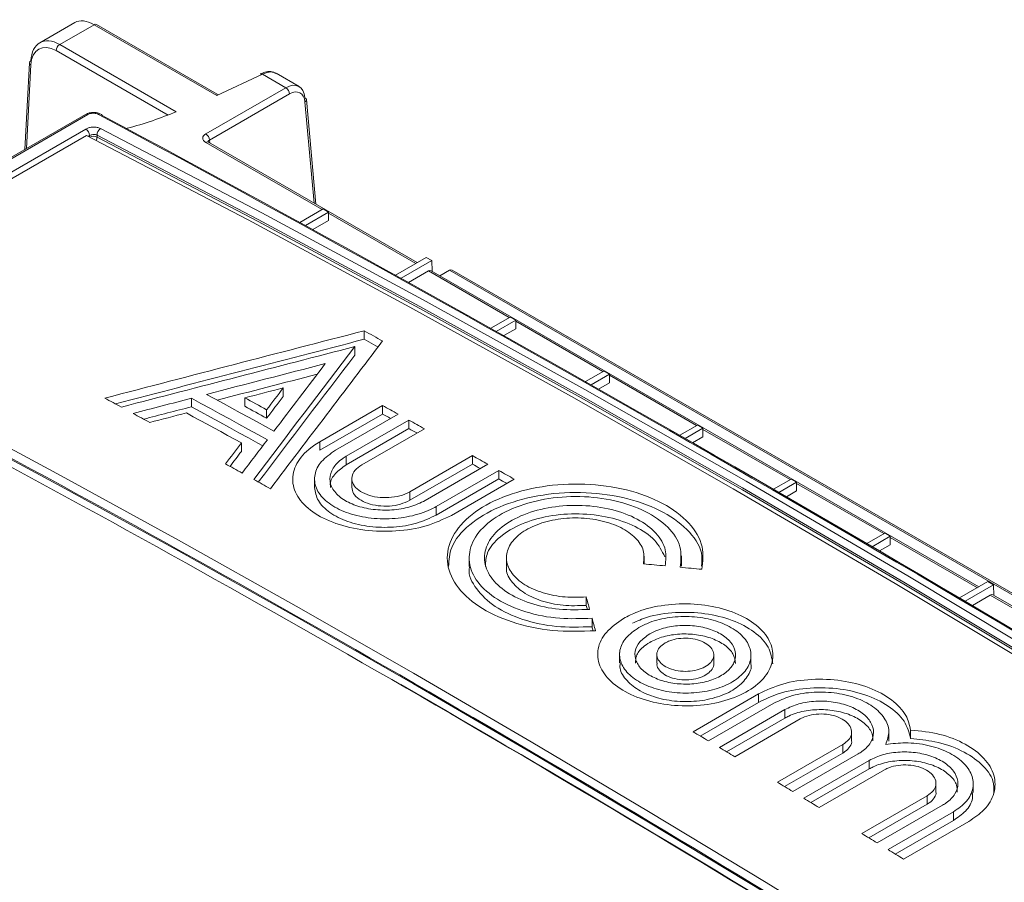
# Model space of a CAD drawing. Header units: millimetres. Extents: x 0 to 1260, y 0 to 891.
# Tile 86 of 93: x 1056 to 1094, y 801 to 834. Entities that reach past the tile are written whole.
import ezdxf

# ---------------------------------------------------------------- set-up
doc = ezdxf.new("R2010")
doc.units = ezdxf.units.MM
doc.header["$LTSCALE"] = 3

msp = doc.modelspace()

# ---------------------------------------------------------------- linework, layer by layer
at = {"color": 7, "linetype": 'Continuous', "lineweight": 15}
for p, q in [((1058.326, 833.735), (1056.982, 832.96)), ((1059.062, 833.653), (1057.746, 832.894)), ((1063.777, 830.931), (1059.062, 833.653)), ((1063.792, 830.99), (1059.162, 833.663)), ((1061.901, 830.177), (1057.605, 832.657)), ((1057.746, 832.894), (1062.219, 830.311)), ((1056.58, 832.191), (1056.407, 828.864)), ((1065.53, 831.749), (1063.777, 830.931)), ((1066.42, 831.235), (1065.53, 831.749)), ((1066.929, 831.279), (1066.045, 831.79)), ((1063.35, 829.462), (1066.42, 831.235)), ((1066.561, 830.998), (1063.491, 829.226)), ((1067.577, 826.764), (1067.212, 830.78)), ((1058.735, 830.207), (966.4, 776.904)), ((1058.827, 830.202), (966.492, 776.898)), ((967.562, 777.01), (1058.745, 829.649)), ((967.73, 776.847), (1058.771, 829.404)), ((1059.177, 829.417), (1059.177, 829.336)), ((1071.462, 824.521), (1063.45, 829.146)), ((1067.847, 826.581), (1066.952, 826.065)), ((1067.17, 825.946), (1068.059, 826.459)), ((1068.059, 826.459), (1067.847, 826.581)), ((1068.059, 826.459), (1068.059, 826.132)), ((1067.46, 825.787), (1068.059, 826.132)), ((1071.806, 824.72), (1070.627, 824.039)), ((1072.018, 824.597), (1071.806, 824.72)), ((1070.843, 823.919), (1072.018, 824.597)), ((1072.018, 824.597), (1072.037, 824.189)), ((1071.132, 823.759), (1071.899, 824.202)), ((1093.015, 812.079), (1071.999, 824.211)), ((1072.334, 824.018), (1072.699, 824.228)), ((1102.493, 807.096), (1072.799, 824.238)), ((1075.031, 822.434), (1074.282, 822.002)), ((1074.497, 821.881), (1075.243, 822.311)), ((1075.243, 822.311), (1075.031, 822.434)), ((1075.243, 822.311), (1075.243, 821.985)), ((1069.422, 821.578), (1069.422, 821.905)), ((1074.784, 821.72), (1075.243, 821.985)), ((1069.065, 820.971), (1069.065, 821.298)), ((1078.623, 820.36), (1077.917, 819.953)), ((1078.131, 819.831), (1078.835, 820.238)), ((1078.835, 820.238), (1078.623, 820.36)), ((1078.835, 820.238), (1078.835, 819.911)), ((1078.417, 819.67), (1078.835, 819.911)), ((1066.322, 819.387), (1066.322, 819.714)), ((1062.798, 818.988), (1062.798, 819.315)), ((1064.846, 819.006), (1064.846, 819.332)), ((1065.683, 818.548), (1065.683, 818.875)), ((1067.73, 817.647), (1070.135, 819.036)), ((1070.135, 818.709), (1067.73, 817.32)), ((1070.729, 818.706), (1068.324, 817.318)), ((1070.135, 818.709), (1070.135, 819.036)), ((1068.739, 817.087), (1071.145, 818.476)), ((1071.145, 818.149), (1071.145, 818.476)), ((1082.215, 818.287), (1081.533, 817.893)), ((1082.427, 818.164), (1082.215, 818.287)), ((1071.145, 818.149), (1068.739, 816.76)), ((1071.739, 818.145), (1069.333, 816.756)), ((1081.746, 817.771), (1082.427, 818.164)), ((1082.427, 818.164), (1082.427, 817.838)), ((1064.714, 817.274), (1064.714, 817.6)), ((1067.73, 817.32), (1067.73, 817.647)), ((1082.03, 817.608), (1082.427, 817.838)), ((1068.739, 816.76), (1068.739, 817.087)), ((1071.175, 815.726), (1073.58, 817.114)), ((1073.58, 816.788), (1071.175, 815.399)), ((1074.174, 816.78), (1071.769, 815.391)), ((1073.58, 816.788), (1073.58, 817.114)), ((1072.184, 815.157), (1074.59, 816.546)), ((1074.59, 816.219), (1074.59, 816.546)), ((1067.524, 816.216), (1067.524, 815.889)), ((1068.952, 816.23), (1068.952, 815.903)), ((1074.59, 816.219), (1072.184, 814.83)), ((1075.184, 816.21), (1072.778, 814.821)), ((1085.807, 816.213), (1085.131, 815.823)), ((1085.343, 815.7), (1086.019, 816.09)), ((1086.019, 816.09), (1085.807, 816.213)), ((1086.019, 816.09), (1086.019, 815.764)), ((1071.175, 815.399), (1071.175, 815.726)), ((1085.625, 815.537), (1086.019, 815.764)), ((1072.184, 814.83), (1072.184, 815.157)), ((1089.399, 814.139), (1088.711, 813.742)), ((1089.611, 814.017), (1089.399, 814.139)), ((1088.922, 813.619), (1089.611, 814.017)), ((1089.611, 814.017), (1089.611, 813.69)), ((1089.203, 813.454), (1089.611, 813.69)), ((1073.456, 813.267), (1073.456, 812.865)), ((1074.884, 813.258), (1074.884, 812.869)), ((1080.176, 812.957), (1080.176, 813.258)), ((1081.604, 812.872), (1081.604, 813.267)), ((1093.358, 812.277), (1092.273, 811.651)), ((1093.571, 812.155), (1093.358, 812.277)), ((1092.482, 811.527), (1093.571, 812.155)), ((1093.571, 812.155), (1093.59, 811.747)), ((1077.946, 811.365), (1077.946, 811.692)), ((1092.762, 811.362), (1093.451, 811.759)), ((1101.887, 806.957), (1093.551, 811.769)), ((1078.17, 810.548), (1078.17, 810.875)), ((1079.227, 809.559), (1079.227, 809.157)), ((1080.655, 809.477), (1080.655, 809.151)), ((1082.839, 809.138), (1082.839, 809.465)), ((1084.267, 809.129), (1084.267, 809.559)), ((1082.044, 806.518), (1084.554, 807.967)), ((1084.554, 807.64), (1084.554, 807.967)), ((1084.554, 807.64), (1082.323, 806.352)), ((1085.148, 807.612), (1082.638, 806.164)), ((1083.054, 805.915), (1085.563, 807.364)), ((1085.563, 807.037), (1085.563, 807.364)), ((1085.563, 807.037), (1083.332, 805.749)), ((1086.157, 807.009), (1083.648, 805.56)), ((1090.392, 806.254), (1090.392, 806.581)), ((1088.129, 806.177), (1088.129, 806.504)), ((1089.557, 806.159), (1089.557, 806.486)), ((1085.281, 804.578), (1087.791, 806.026)), ((1087.791, 805.7), (1087.791, 806.026)), ((1087.791, 805.7), (1085.558, 804.411)), ((1088.385, 805.668), (1085.875, 804.219)), ((1086.291, 803.967), (1088.801, 805.416)), ((1088.801, 805.089), (1086.567, 803.8)), ((1088.801, 805.089), (1088.801, 805.416)), ((1089.395, 805.056), (1086.885, 803.607)), ((1091.366, 804.213), (1091.366, 804.54)), ((1092.794, 804.189), (1092.794, 804.516)), ((1088.518, 802.611), (1091.028, 804.06)), ((1091.028, 803.733), (1091.028, 804.06)), ((1091.028, 803.733), (1088.793, 802.443)), ((1091.622, 803.697), (1089.112, 802.248)), ((1089.528, 801.993), (1092.038, 803.442)), ((1092.038, 803.115), (1092.038, 803.442)), ((1092.038, 803.115), (1089.802, 801.824)), ((1092.632, 803.076), (1090.122, 801.628))]:
    msp.add_line(p, q, dxfattribs=at)
at = {"color": 8, "linetype": 'Continuous', "lineweight": 15}
for p, q in [((1056.638, 832.108), (1056.472, 828.901)), ((1067.507, 826.804), (1067.154, 830.689)), ((1058.894, 829.4), (1058.84, 829.368)), ((1058.894, 829.34), (1058.894, 829.4)), ((1067.811, 826.561), (1063.35, 829.136)), ((1063.491, 829.226), (1063.501, 829.117)), ((1071.404, 824.487), (1068.059, 826.418)), ((1074.996, 822.414), (1071.899, 824.202)), ((1102.435, 807.062), (1072.699, 824.228)), ((1078.588, 820.34), (1075.243, 822.271)), ((1082.18, 818.266), (1078.835, 820.197)), ((1085.772, 816.193), (1082.427, 818.123)), ((1089.364, 814.119), (1086.019, 816.05)), ((1092.956, 812.045), (1089.611, 813.976)), ((1096.548, 809.972), (1093.451, 811.759))]:
    msp.add_line(p, q, dxfattribs=at)
at = {"color": 7, "linetype": 'Continuous', "lineweight": 15, "flags": 128}
for points in [[(1059.31, 829.666), (1065.5, 826.427), (1071.693, 823.09), (1077.889, 819.657), (1084.085, 816.128), (1090.282, 812.503), (1096.477, 808.783), (1102.671, 804.969), (1108.86, 801.062)], [(1108.41, 800.748), (1102.209, 804.663), (1096.005, 808.484), (1089.798, 812.211), (1083.59, 815.842), (1077.383, 819.378), (1071.176, 822.817), (1064.972, 826.159), (1058.771, 829.404)], [(1108.711, 800.821), (1102.523, 804.728), (1096.332, 808.54), (1090.139, 812.259), (1083.944, 815.883), (1077.749, 819.411), (1071.556, 822.843), (1065.365, 826.179), (1059.177, 829.417)], [(1059.177, 829.336), (1065.365, 826.098), (1071.556, 822.762), (1077.749, 819.329), (1083.944, 815.801), (1090.139, 812.177), (1096.332, 808.459), (1102.523, 804.646), (1108.711, 800.74)], [(1069.422, 821.905), (1069.511, 821.856), (1069.601, 821.807), (1069.69, 821.758), (1069.779, 821.71), (1069.868, 821.661), (1069.957, 821.612), (1070.046, 821.563), (1070.135, 821.515)], [(1069.96, 821.284), (1069.957, 821.285), (1069.868, 821.334), (1069.779, 821.383), (1069.69, 821.432), (1069.601, 821.48), (1069.511, 821.529), (1069.422, 821.578)], [(1065.963, 818.052), (1065.64, 818.229), (1065.317, 818.407), (1064.994, 818.584), (1064.671, 818.761), (1064.347, 818.937), (1064.024, 819.114), (1063.701, 819.29), (1063.378, 819.466)], [(1060.112, 818.976), (1060.032, 819.019), (1059.952, 819.062), (1059.873, 819.105), (1059.793, 819.149), (1059.713, 819.192), (1059.633, 819.235), (1059.553, 819.278), (1059.473, 819.321)], [(1062.798, 819.315), (1063.162, 819.117), (1063.526, 818.919), (1063.891, 818.72), (1064.255, 818.521), (1064.619, 818.321), (1064.983, 818.122), (1065.348, 817.922), (1065.712, 817.721)], [(1065.683, 818.875), (1065.578, 818.932), (1065.474, 818.989), (1065.369, 819.046), (1065.265, 819.104), (1065.16, 819.161), (1065.055, 819.218), (1064.951, 819.275), (1064.846, 819.332)], [(1089.353, 797.946), (1084.847, 800.725), (1080.339, 803.453), (1075.831, 806.132), (1071.322, 808.76), (1066.813, 811.338), (1062.305, 813.864), (1057.797, 816.34), (1053.291, 818.765)], [(1061.198, 818.387), (1061.118, 818.431), (1061.038, 818.474), (1060.959, 818.517), (1060.879, 818.561), (1060.799, 818.604), (1060.719, 818.647), (1060.639, 818.691), (1060.559, 818.734)], [(1064.714, 817.6), (1064.451, 817.745), (1064.187, 817.889), (1063.924, 818.034), (1063.661, 818.178), (1063.398, 818.322), (1063.134, 818.466), (1062.871, 818.609), (1062.608, 818.753)], [(1065.537, 817.491), (1065.348, 817.595), (1064.983, 817.795), (1064.619, 817.995), (1064.255, 818.194), (1063.891, 818.393), (1063.526, 818.592), (1063.162, 818.79), (1062.798, 818.988)], [(1064.846, 819.006), (1064.951, 818.949), (1065.055, 818.891), (1065.16, 818.834), (1065.265, 818.777), (1065.369, 818.72), (1065.474, 818.662), (1065.578, 818.605), (1065.683, 818.548)], [(1070.135, 819.036), (1070.209, 818.995), (1070.284, 818.953), (1070.358, 818.912), (1070.432, 818.871), (1070.506, 818.83), (1070.581, 818.789), (1070.655, 818.748), (1070.729, 818.706)], [(1070.44, 818.54), (1070.432, 818.544), (1070.358, 818.586), (1070.284, 818.627), (1070.209, 818.668), (1070.135, 818.709)], [(1053.291, 818.357), (1057.797, 815.932), (1062.305, 813.457), (1066.813, 810.93), (1071.322, 808.352), (1075.831, 805.724), (1080.339, 803.045), (1084.847, 800.317), (1089.353, 797.538)], [(1071.145, 818.476), (1071.219, 818.434), (1071.293, 818.393), (1071.368, 818.352), (1071.442, 818.31), (1071.516, 818.269), (1071.59, 818.228), (1071.665, 818.186), (1071.739, 818.145)], [(1071.451, 817.979), (1071.442, 817.984), (1071.368, 818.025), (1071.293, 818.066), (1071.219, 818.108), (1071.145, 818.149)], [(1064.743, 816.445), (1064.663, 816.489), (1064.583, 816.533), (1064.503, 816.577), (1064.423, 816.622), (1064.344, 816.666), (1064.264, 816.71), (1064.184, 816.754), (1064.104, 816.798)], [(1073.58, 817.114), (1073.654, 817.073), (1073.729, 817.031), (1073.803, 816.989), (1073.877, 816.947), (1073.951, 816.906), (1074.026, 816.864), (1074.1, 816.822), (1074.174, 816.78)], [(1073.888, 816.615), (1073.877, 816.621), (1073.803, 816.662), (1073.729, 816.704), (1073.654, 816.746), (1073.58, 816.788)], [(1074.59, 816.546), (1074.664, 816.504), (1074.738, 816.462), (1074.813, 816.42), (1074.887, 816.378), (1074.961, 816.336), (1075.035, 816.294), (1075.11, 816.252), (1075.184, 816.21)], [(1065.829, 815.844), (1065.749, 815.888), (1065.669, 815.933), (1065.589, 815.977), (1065.509, 816.021), (1065.43, 816.065), (1065.35, 816.11), (1065.27, 816.154), (1065.19, 816.198)], [(1074.898, 816.045), (1074.887, 816.051), (1074.813, 816.093), (1074.738, 816.135), (1074.664, 816.177), (1074.59, 816.219)], [(1082.638, 806.164), (1082.564, 806.208), (1082.49, 806.252), (1082.415, 806.297), (1082.341, 806.341), (1082.267, 806.385), (1082.193, 806.429), (1082.118, 806.474), (1082.044, 806.518)], [(1083.648, 805.56), (1083.574, 805.604), (1083.499, 805.649), (1083.425, 805.693), (1083.351, 805.738), (1083.277, 805.782), (1083.202, 805.827), (1083.128, 805.871), (1083.054, 805.915)], [(1085.875, 804.219), (1085.801, 804.264), (1085.727, 804.309), (1085.653, 804.354), (1085.578, 804.398), (1085.504, 804.443), (1085.43, 804.488), (1085.356, 804.533), (1085.281, 804.578)], [(1086.885, 803.607), (1086.811, 803.652), (1086.737, 803.697), (1086.662, 803.742), (1086.588, 803.787), (1086.514, 803.832), (1086.44, 803.877), (1086.365, 803.922), (1086.291, 803.967)], [(1089.112, 802.248), (1089.038, 802.293), (1088.964, 802.339), (1088.89, 802.384), (1088.815, 802.43), (1088.741, 802.475), (1088.667, 802.521), (1088.593, 802.566), (1088.518, 802.611)], [(1090.122, 801.628), (1090.048, 801.673), (1089.974, 801.719), (1089.899, 801.765), (1089.825, 801.81), (1089.751, 801.856), (1089.677, 801.902), (1089.602, 801.947), (1089.528, 801.993)]]:
    msp.add_lwpolyline(points, dxfattribs=at)
at = {"color": 7, "linetype": 'Continuous', "lineweight": 15}
for centre, radius, start, end in [((1059.12, 833.576), 0.0965, 64.2697, 127.0408), ((1057.914, 832.633), 0.31, 122.7341, 175.5335), ((1056.672, 832.177), 0.0932, 111.2811, 171.2607), ((1065.473, 831.682), 0.0875, 49.3043, 115.8713), ((1066.253, 830.974), 0.31, 4.4665, 57.2659), ((1067.119, 830.764), 0.0951, 9.7568, 67.9078), ((1059.288, 830.143), 0.0863, 20.1839, 63.2479), ((1058.589, 829.387), 0.305, 2.4345, 59.3519), ((1059.471, 829.42), 0.294, 122.9989, 180.4852), ((1063.183, 829.202), 0.31, 4.4665, 57.2659), ((1071.957, 824.125), 0.0965, 64.2697, 127.0408), ((1072.758, 824.148), 0.099, 65.17, 126.1399), ((1093.509, 811.682), 0.0965, 64.2697, 127.0408)]:
    msp.add_arc(centre, radius, start, end, dxfattribs=at)
at = {"color": 8, "linetype": 'Continuous', "lineweight": 15}
for centre, radius, start, end in [((1056.677, 832.197), 0.0972, 183.4755, 246.6685), ((1067.112, 830.78), 0.1, 295.0182, 0.0344), ((1058.776, 830.121), 0.0953, 57.5065, 115.4676), ((1059.287, 830.122), 0.107, 68.0092, 123.8136), ((1059.035, 829.062), 0.309, 62.6705, 116.369), ((1058.898, 829.331), 0.278, 333.9201, 0.9209), ((1063.408, 829.059), 0.0965, 64.2697, 127.0408)]:
    msp.add_arc(centre, radius, start, end, dxfattribs=at)
at = {"color": 7, "linetype": 'Continuous', "lineweight": 15}
for centre, major_axis, ratio, start_param, end_param in [((1059.11, 832.456), (-0.799, 1.271), 0.550617, 5.47714, 6.262457), ((1057.698, 831.641), (-0.696, 1.33), 0.60295, 5.522723, 7.084793), ((1057.557, 831.568), (-0.596, 1.157), 0.606756, 5.526942, 7.089012), ((1066.45, 830.401), (0.467, 0.885), 0.601033, 5.52728, 7.045717), ((1066.591, 830.328), (0.367, 0.712), 0.606756, 5.520992, 7.039428), ((1244.718, 372.653), (-458.098, 491.166), 0.361304, 5.360049, 5.469146), ((1244.851, 372.783), (-457.991, 490.997), 0.361237, 5.360044, 5.469141), ((1063.634, 829.299), (0.401, 0), 0.575709, 2.357564, 3.925621), ((1113.512, 296.91), (1631.53, 453.109), 0.30622, 1.512887, 1.518965), ((1113.512, 296.91), (1630.537, 452.833), 0.30622, 1.512903, 1.518736), ((1052.139, 261.48), (660.663, 1075.261), 0.238611, 1.174978, 1.181055), ((1111.898, 295.978), (1631.53, 453.109), 0.30622, 1.512119, 1.517589), ((1050.526, 260.548), (660.663, 1075.261), 0.238611, 1.17421, 1.179679), ((1050.526, 260.548), (660.261, 1074.606), 0.238611, 1.174194, 1.17942), ((1110.769, 295.326), (1631.53, 453.109), 0.30622, 1.512119, 1.514903), ((1049.396, 259.896), (660.663, 1075.261), 0.238611, 1.17421, 1.176994), ((1110.769, 295.326), (1630.537, 452.833), 0.30622, 1.512324, 1.514672), ((1109.155, 294.394), (1631.53, 453.109), 0.30622, 1.512119, 1.51302), ((1047.782, 258.965), (660.663, 1075.261), 0.238611, 1.17421, 1.175111), ((1110.769, 295.326), (1631.53, 453.109), 0.30622, 1.515258, 1.516625), ((1047.782, 258.965), (660.261, 1074.606), 0.238611, 1.174194, 1.175096), ((1110.769, 295.326), (1630.537, 452.833), 0.30622, 1.515276, 1.516395), ((1109.155, 294.394), (1631.53, 453.109), 0.30622, 1.514388, 1.515249), ((1095.689, 286.212), (-352.763, 554.391), 0.546414, 5.435347, 5.513228), ((1095.562, 281.958), (-355.504, 558.719), 0.546425, 5.435695, 5.512897), ((1047.782, 258.965), (660.663, 1075.261), 0.238611, 1.176479, 1.17734), ((1049.396, 259.896), (660.663, 1075.261), 0.238611, 1.177349, 1.178716), ((1047.782, 258.965), (660.261, 1074.606), 0.238611, 1.176464, 1.177079), ((1078.811, 276.877), (796.628, -130.842), 0.659245, 1.675956, 1.676991), ((1078.811, 276.877), (796.628, -130.842), 0.659245, 1.674196, 1.675231), ((1077.734, 276.255), (-84.76, 708.067), 0.134332, 5.552602, 5.553638), ((1077.734, 276.255), (-84.708, 707.636), 0.134332, 5.553307, 5.553637), ((1077.734, 276.255), (-84.76, 708.067), 0.134332, 5.550842, 5.551878), ((1077.734, 276.255), (-84.708, 707.636), 0.134332, 5.551545, 5.551876), ((1095.738, 282.071), (-355.379, 558.503), 0.546414, 5.435687, 5.475124), ((1025.691, 241.623), (-303.284, 588.755), 0.606745, 5.48833, 5.565531)]:
    msp.add_ellipse(centre, major_axis=major_axis, ratio=ratio, start_param=start_param, end_param=end_param, dxfattribs=at)
at = {"color": 8, "linetype": 'Continuous', "lineweight": 15}
msp.add_ellipse((1063.634, 829.136), major_axis=(0.201, -0.018), ratio=0.569552, start_param=2.408114, end_param=3.244351, dxfattribs=at)
at = {"color": 7, "linetype": 'Continuous', "lineweight": 15}
for points, knots in [([(1066.038, 831.787), (1065.977, 831.814), (1065.846, 831.871), (1065.633, 831.853), (1065.498, 831.782), (1065.44, 831.752)], [0, 0, 0, 0, 0.3325098, 0.7142008, 1, 1, 1, 1]), ([(1063.791, 830.987), (1063.79, 830.988), (1063.788, 830.992), (1063.783, 830.969), (1063.779, 830.943), (1063.778, 830.931), (1063.777, 830.931)], [0, 0, 0, 0, 0.176272, 0.689971, 0.985612, 1, 1, 1, 1]), ([(1059.324, 830.213), (1059.294, 830.23), (1059.218, 830.274), (1059.06, 830.292), (1058.881, 830.277), (1058.783, 830.229), (1058.736, 830.206)], [0, 0, 0, 0, 0.18033, 0.452945, 0.740165, 1, 1, 1, 1]), ([(1059.228, 830.21), (1059.202, 830.221), (1059.152, 830.244), (1059.055, 830.257), (1058.959, 830.25), (1058.882, 830.23), (1058.843, 830.21), (1058.827, 830.202)], [0, 0, 0, 0, 0.223944, 0.4486366, 0.6568433, 0.8555152, 1, 1, 1, 1]), ([(1062.219, 830.311), (1061.611, 830.078), (1060.988, 829.838), (1060.303, 829.67), (1060.287, 829.666)], [0, 0, 0, 0, 0.976835, 1, 1, 1, 1]), ([(1059.31, 829.666), (1059.288, 829.676), (1059.232, 829.701), (1059.118, 829.723), (1058.983, 829.723), (1058.849, 829.699), (1058.779, 829.665), (1058.745, 829.649)], [0, 0, 0, 0, 0.1422314, 0.356994, 0.5714408, 0.7857247, 1, 1, 1, 1]), ([(1058.894, 829.4), (1058.911, 829.408), (1058.946, 829.425), (1059.013, 829.438), (1059.081, 829.441), (1059.137, 829.432), (1059.165, 829.422), (1059.177, 829.417)], [0, 0, 0, 0, 0.213872, 0.427932, 0.642431, 0.857496, 1, 1, 1, 1]), ([(1063.45, 829.146), (1063.441, 829.153), (1063.426, 829.163), (1063.427, 829.163), (1063.428, 829.162)], [0, 0, 0, 0, 0.617844, 1, 1, 1, 1]), ([(1072.778, 814.821), (1072.466, 814.673), (1071.843, 814.377), (1070.651, 814.187), (1069.436, 814.217), (1068.308, 814.477), (1067.4, 814.934), (1066.814, 815.537), (1066.615, 816.218), (1066.829, 816.9), (1067.285, 817.374), (1067.644, 817.594), (1067.73, 817.647)], [0, 0, 0, 0, 0.107398, 0.214794, 0.322226, 0.429468, 0.536904, 0.644318, 0.751696, 0.859084, 0.966435, 1, 1, 1, 1]), ([(1068.324, 817.318), (1068.128, 817.181), (1067.736, 816.906), (1067.491, 816.388), (1067.542, 815.862), (1067.903, 815.375), (1068.528, 814.986), (1069.348, 814.738), (1070.27, 814.658), (1071.188, 814.757), (1071.822, 814.961), (1072.115, 815.119), (1072.184, 815.157)], [0, 0, 0, 0, 0.107388, 0.214774, 0.322205, 0.429459, 0.536909, 0.644327, 0.751694, 0.859067, 0.966414, 1, 1, 1, 1]), ([(1071.769, 815.391), (1071.581, 815.302), (1071.207, 815.125), (1070.492, 815.01), (1069.763, 815.027), (1069.086, 815.183), (1068.542, 815.457), (1068.191, 815.818), (1068.071, 816.228), (1068.199, 816.638), (1068.473, 816.923), (1068.688, 817.055), (1068.739, 817.087)], [0, 0, 0, 0, 0.107398, 0.214793, 0.322227, 0.429473, 0.536919, 0.644053, 0.751431, 0.859088, 0.966434, 1, 1, 1, 1]), ([(1068.739, 816.76), (1068.589, 816.653), (1068.288, 816.438), (1068.102, 816.121), (1068.131, 815.941), (1068.139, 815.896)], [0, 0, 0, 0, 0.429531, 0.859084, 1, 1, 1, 1]), ([(1069.333, 816.756), (1069.24, 816.691), (1069.053, 816.56), (1068.936, 816.312), (1068.961, 816.061), (1069.133, 815.829), (1069.431, 815.643), (1069.821, 815.525), (1070.261, 815.487), (1070.699, 815.535), (1071.002, 815.632), (1071.141, 815.708), (1071.175, 815.726)], [0, 0, 0, 0, 0.10739, 0.214775, 0.322129, 0.429554, 0.536915, 0.64405, 0.751422, 0.85907, 0.966412, 1, 1, 1, 1]), ([(1078.302, 810.394), (1077.748, 810.376), (1076.64, 810.34), (1075.055, 810.691), (1073.756, 811.299), (1072.879, 812.124), (1072.526, 813.066), (1072.738, 814.023), (1073.49, 814.887), (1074.698, 815.563), (1076.224, 815.974), (1077.898, 816.073), (1079.529, 815.847), (1080.939, 815.319), (1081.954, 814.55), (1082.49, 813.651), (1082.417, 813.04), (1082.383, 812.75)], [0, 0, 0, 0, 0.06704, 0.134085, 0.201187, 0.268176, 0.33531, 0.402445, 0.46953, 0.536588, 0.603747, 0.670756, 0.737858, 0.804999, 0.872124, 0.939194, 1, 1, 1, 1]), ([(1072.184, 814.83), (1071.946, 814.717), (1071.469, 814.491), (1070.559, 814.345), (1069.631, 814.367), (1068.767, 814.565), (1068.077, 814.914), (1067.612, 815.373), (1067.554, 815.718), (1067.526, 815.889)], [0, 0, 0, 0, 0.1431341, 0.2862756, 0.4292431, 0.5724216, 0.7157086, 0.8589575, 1, 1, 1, 1]), ([(1071.175, 815.399), (1071.061, 815.345), (1070.834, 815.237), (1070.399, 815.167), (1069.956, 815.177), (1069.544, 815.272), (1069.215, 815.438), (1068.994, 815.657), (1068.967, 815.822), (1068.953, 815.903)], [0, 0, 0, 0, 0.143134, 0.286265, 0.429475, 0.572877, 0.71574, 0.85917, 1, 1, 1, 1]), ([(1082.375, 812.87), (1082.386, 813.041), (1082.42, 813.532), (1081.866, 814.304), (1080.823, 815.054), (1079.381, 815.555), (1077.737, 815.751), (1076.069, 815.621), (1074.563, 815.182), (1073.408, 814.485), (1072.709, 813.672), (1072.678, 813.107), (1072.664, 812.859)], [0, 0, 0, 0, 0.057228, 0.164621, 0.271957, 0.379371, 0.486819, 0.594222, 0.701554, 0.808921, 0.916222, 1, 1, 1, 1]), ([(1081.554, 812.828), (1081.581, 813.094), (1081.636, 813.626), (1081.135, 814.386), (1080.26, 815.007), (1079.069, 815.423), (1077.707, 815.587), (1076.323, 815.481), (1075.076, 815.118), (1074.106, 814.54), (1073.522, 813.813), (1073.389, 813.016), (1073.723, 812.24), (1074.487, 811.569), (1075.593, 811.084), (1076.881, 810.826), (1077.754, 810.859), (1078.17, 810.875)], [0, 0, 0, 0, 0.06704, 0.134085, 0.201187, 0.268177, 0.335311, 0.402446, 0.469531, 0.536589, 0.603749, 0.670759, 0.73786, 0.805001, 0.872127, 0.939197, 1, 1, 1, 1]), ([(1078.077, 811.211), (1077.685, 811.198), (1076.899, 811.172), (1075.775, 811.421), (1074.853, 811.852), (1074.231, 812.437), (1073.98, 813.106), (1074.131, 813.786), (1074.664, 814.4), (1075.521, 814.879), (1076.604, 815.17), (1077.792, 815.239), (1078.949, 815.078), (1079.948, 814.703), (1080.668, 814.158), (1081.049, 813.521), (1080.997, 813.089), (1080.973, 812.883)], [0, 0, 0, 0, 0.06704, 0.134086, 0.201188, 0.268179, 0.335313, 0.402448, 0.469533, 0.536592, 0.603755, 0.670899, 0.737862, 0.805002, 0.872128, 0.939199, 1, 1, 1, 1]), ([(1080.96, 813.234), (1080.852, 813.453), (1080.636, 813.89), (1079.858, 814.42), (1078.845, 814.776), (1077.676, 814.916), (1076.494, 814.825), (1075.426, 814.514), (1074.606, 814.02), (1074.11, 813.443), (1074.088, 813.041), (1074.078, 812.865)], [0, 0, 0, 0, 0.1139123, 0.2277665, 0.341703, 0.4556761, 0.5696038, 0.6833335, 0.7973231, 0.911142, 1, 1, 1, 1]), ([(1080.143, 812.96), (1080.161, 813.133), (1080.197, 813.477), (1079.871, 813.97), (1079.303, 814.373), (1078.53, 814.644), (1077.645, 814.751), (1076.746, 814.683), (1075.937, 814.448), (1075.306, 814.073), (1074.927, 813.599), (1074.841, 813.081), (1075.058, 812.577), (1075.554, 812.141), (1076.272, 811.826), (1077.108, 811.659), (1077.676, 811.681), (1077.946, 811.692)], [0, 0, 0, 0, 0.067041, 0.134087, 0.20119, 0.268181, 0.335316, 0.402451, 0.469539, 0.536597, 0.603755, 0.670899, 0.737862, 0.805002, 0.872129, 0.9392, 1, 1, 1, 1]), ([(1078.17, 810.548), (1077.71, 810.533), (1076.791, 810.503), (1075.479, 810.794), (1074.391, 811.299), (1073.701, 811.983), (1073.399, 812.54), (1073.473, 812.831), (1073.481, 812.863)], [0, 0, 0, 0, 0.1952448, 0.3904869, 0.5856289, 0.7809113, 0.9762569, 1, 1, 1, 1]), ([(1077.946, 811.365), (1077.647, 811.355), (1077.05, 811.335), (1076.199, 811.523), (1075.492, 811.85), (1075.044, 812.294), (1074.847, 812.657), (1074.895, 812.847), (1074.9, 812.868)], [0, 0, 0, 0, 0.195143, 0.390295, 0.585264, 0.780545, 0.975892, 1, 1, 1, 1]), ([(1079.371, 810.863), (1079.131, 810.694), (1078.649, 810.355), (1078.347, 809.706), (1078.409, 809.041), (1078.853, 808.421), (1079.621, 807.919), (1080.63, 807.59), (1081.764, 807.472), (1082.897, 807.579), (1083.9, 807.9), (1084.66, 808.398), (1085.092, 809.019), (1085.147, 809.691), (1084.818, 810.337), (1084.144, 810.884), (1083.199, 811.271), (1082.089, 811.454), (1080.946, 811.41), (1080.01, 811.188), (1079.549, 810.954), (1079.371, 810.863)], [0, 0, 0, 0, 0.053676, 0.107354, 0.160967, 0.214655, 0.268381, 0.322091, 0.375701, 0.42945, 0.483181, 0.536804, 0.590466, 0.644189, 0.697914, 0.751519, 0.805264, 0.858994, 0.912637, 0.966288, 1, 1, 1, 1]), ([(1079.722, 810.68), (1079.905, 810.764), (1080.385, 810.984), (1081.375, 811.122), (1082.515, 811.085), (1083.579, 810.821), (1084.427, 810.369), (1084.999, 809.779), (1085.07, 809.34), (1085.104, 809.122)], [0, 0, 0, 0, 0.093861, 0.245337, 0.396548, 0.548021, 0.699472, 0.850766, 1, 1, 1, 1]), ([(1079.965, 810.517), (1079.785, 810.39), (1079.423, 810.135), (1079.197, 809.648), (1079.244, 809.149), (1079.576, 808.684), (1080.153, 808.307), (1080.909, 808.061), (1081.76, 807.972), (1082.609, 808.053), (1083.362, 808.294), (1083.932, 808.668), (1084.255, 809.133), (1084.297, 809.636), (1084.05, 810.121), (1083.544, 810.531), (1082.836, 810.821), (1082.004, 810.959), (1081.146, 810.927), (1080.444, 810.76), (1080.099, 810.584), (1079.965, 810.517)], [0, 0, 0, 0, 0.053676, 0.107355, 0.160967, 0.214657, 0.268384, 0.322094, 0.375705, 0.429453, 0.483184, 0.536808, 0.590475, 0.644141, 0.697913, 0.751518, 0.805264, 0.858994, 0.912639, 0.96629, 1, 1, 1, 1]), ([(1080.381, 810.274), (1080.243, 810.176), (1079.966, 809.981), (1079.792, 809.607), (1079.828, 809.225), (1080.083, 808.868), (1080.525, 808.579), (1081.104, 808.39), (1081.757, 808.323), (1082.408, 808.385), (1082.985, 808.57), (1083.422, 808.857), (1083.67, 809.213), (1083.702, 809.598), (1083.513, 809.969), (1083.125, 810.284), (1082.582, 810.506), (1081.944, 810.612), (1081.287, 810.588), (1080.748, 810.46), (1080.483, 810.325), (1080.381, 810.274)], [0, 0, 0, 0, 0.053677, 0.107356, 0.160973, 0.214744, 0.26831, 0.322088, 0.3757, 0.429449, 0.483181, 0.536809, 0.590574, 0.644138, 0.697909, 0.751516, 0.805266, 0.858929, 0.912639, 0.966293, 1, 1, 1, 1]), ([(1080.381, 809.947), (1080.55, 810.027), (1080.887, 810.186), (1081.532, 810.285), (1082.189, 810.261), (1082.8, 810.109), (1083.288, 809.849), (1083.617, 809.51), (1083.658, 809.258), (1083.678, 809.133)], [0, 0, 0, 0, 0.143215, 0.286439, 0.429413, 0.572634, 0.715773, 0.858899, 1, 1, 1, 1]), ([(1080.975, 809.925), (1080.897, 809.87), (1080.74, 809.76), (1080.642, 809.549), (1080.663, 809.332), (1080.807, 809.13), (1081.056, 808.967), (1081.384, 808.86), (1081.753, 808.822), (1082.121, 808.858), (1082.447, 808.962), (1082.694, 809.125), (1082.834, 809.326), (1082.852, 809.543), (1082.745, 809.753), (1082.526, 809.931), (1082.219, 810.057), (1081.858, 810.117), (1081.488, 810.102), (1081.183, 810.031), (1081.034, 809.955), (1080.975, 809.925)], [0, 0, 0, 0, 0.053644, 0.107288, 0.161103, 0.214767, 0.268336, 0.321988, 0.375801, 0.42948, 0.483139, 0.536938, 0.590615, 0.644181, 0.697814, 0.751614, 0.805313, 0.858979, 0.912781, 0.965919, 1, 1, 1, 1]), ([(1079.838, 809.154), (1079.84, 809.243), (1079.844, 809.459), (1080.061, 809.735), (1080.292, 809.888), (1080.381, 809.947)], [0, 0, 0, 0, 0.30328, 0.731319, 1, 1, 1, 1]), ([(1084.265, 809.128), (1084.266, 809.126), (1084.313, 808.961), (1084.145, 808.623), (1083.75, 808.188), (1083.095, 807.86), (1082.298, 807.677), (1081.436, 807.659), (1080.611, 807.809), (1079.909, 808.108), (1079.434, 808.523), (1079.211, 808.896), (1079.248, 809.108), (1079.257, 809.156)], [0, 0, 0, 0, 0.001647, 0.108965, 0.216692, 0.3238, 0.431236, 0.538642, 0.645934, 0.753425, 0.860813, 0.968219, 1, 1, 1, 1]), ([(1082.838, 809.138), (1082.838, 809.136), (1082.859, 809.064), (1082.785, 808.917), (1082.612, 808.729), (1082.327, 808.587), (1081.981, 808.509), (1081.608, 808.502), (1081.251, 808.567), (1080.947, 808.698), (1080.743, 808.878), (1080.647, 809.039), (1080.664, 809.13), (1080.668, 809.15)], [0, 0, 0, 0, 0.002762, 0.110324, 0.218075, 0.325489, 0.432652, 0.539981, 0.647412, 0.754575, 0.862084, 0.969862, 1, 1, 1, 1]), ([(1084.554, 807.967), (1084.852, 808.108), (1085.449, 808.39), (1086.59, 808.559), (1087.753, 808.511), (1088.837, 808.234), (1089.703, 807.763), (1090.254, 807.184), (1090.349, 806.769), (1090.392, 806.581)], [0, 0, 0, 0, 0.146265, 0.292546, 0.438785, 0.585161, 0.731893, 0.878183, 1, 1, 1, 1]), ([(1090.392, 806.254), (1090.334, 806.481), (1090.218, 806.935), (1089.574, 807.528), (1088.664, 807.97), (1087.556, 808.21), (1086.389, 808.218), (1085.334, 808.021), (1084.797, 807.759), (1084.554, 807.64)], [0, 0, 0, 0, 0.14648, 0.292953, 0.439616, 0.586038, 0.732398, 0.878984, 1, 1, 1, 1]), ([(1089.439, 806.03), (1089.499, 806.198), (1089.618, 806.535), (1089.424, 807.051), (1088.974, 807.504), (1088.293, 807.845), (1087.464, 808.036), (1086.582, 808.053), (1085.765, 807.911), (1085.345, 807.708), (1085.148, 807.612)], [0, 0, 0, 0, 0.126811, 0.253621, 0.380493, 0.50739, 0.634289, 0.761175, 0.888044, 1, 1, 1, 1]), ([(1085.563, 807.364), (1085.738, 807.446), (1086.086, 807.611), (1086.752, 807.709), (1087.431, 807.68), (1088.062, 807.518), (1088.568, 807.243), (1088.896, 806.886), (1089.008, 806.486), (1088.888, 806.091), (1088.633, 805.821), (1088.433, 805.697), (1088.385, 805.668)], [0, 0, 0, 0, 0.107385, 0.214768, 0.322193, 0.429439, 0.536896, 0.644045, 0.751438, 0.859101, 0.966443, 1, 1, 1, 1]), ([(1088.944, 806.166), (1088.944, 806.255), (1088.944, 806.477), (1088.687, 806.811), (1088.238, 807.116), (1087.638, 807.316), (1086.964, 807.389), (1086.293, 807.326), (1085.829, 807.181), (1085.615, 807.065), (1085.563, 807.037)], [0, 0, 0, 0, 0.095954, 0.239326, 0.382177, 0.525592, 0.66855, 0.81185, 0.955088, 1, 1, 1, 1]), ([(1087.791, 806.026), (1087.874, 806.085), (1088.039, 806.202), (1088.143, 806.428), (1088.122, 806.66), (1087.969, 806.877), (1087.705, 807.053), (1087.358, 807.169), (1086.968, 807.212), (1086.579, 807.175), (1086.311, 807.091), (1086.187, 807.024), (1086.157, 807.009)], [0, 0, 0, 0, 0.107377, 0.21475, 0.322096, 0.429529, 0.536871, 0.644043, 0.751429, 0.859096, 0.966639, 1, 1, 1, 1]), ([(1090.392, 806.581), (1090.774, 806.541), (1091.539, 806.461), (1092.53, 806.065), (1093.262, 805.515), (1093.651, 804.849), (1093.648, 804.154), (1093.295, 803.53), (1092.839, 803.218), (1092.632, 803.076)], [0, 0, 0, 0, 0.146318, 0.292653, 0.438973, 0.585436, 0.73222, 0.878481, 1, 1, 1, 1]), ([(1093.591, 804.173), (1093.591, 804.327), (1093.591, 804.711), (1093.151, 805.291), (1092.379, 805.818), (1091.407, 806.158), (1090.709, 806.224), (1090.392, 806.254)], [0, 0, 0, 0, 0.149367, 0.371446, 0.59356, 0.816062, 1, 1, 1, 1]), ([(1088.128, 806.177), (1088.129, 806.176), (1088.15, 806.099), (1088.072, 805.945), (1087.936, 805.789), (1087.819, 805.717), (1087.791, 805.7)], [0, 0, 0, 0, 0.00649, 0.435779, 0.864818, 1, 1, 1, 1]), ([(1092.038, 803.442), (1092.223, 803.572), (1092.593, 803.834), (1092.825, 804.343), (1092.777, 804.866), (1092.436, 805.357), (1091.845, 805.758), (1091.07, 806.019), (1090.226, 806.122), (1089.69, 806.059), (1089.439, 806.03)], [0, 0, 0, 0, 0.126721, 0.253442, 0.380248, 0.507118, 0.634041, 0.760982, 0.887906, 1, 1, 1, 1]), ([(1088.801, 805.416), (1088.975, 805.498), (1089.323, 805.662), (1089.989, 805.759), (1090.668, 805.726), (1091.298, 805.561), (1091.805, 805.282), (1092.133, 804.921), (1092.245, 804.519), (1092.126, 804.121), (1091.87, 803.85), (1091.67, 803.726), (1091.622, 803.697)], [0, 0, 0, 0, 0.107364, 0.214725, 0.322136, 0.429383, 0.536856, 0.644032, 0.751449, 0.859123, 0.966457, 1, 1, 1, 1]), ([(1092.181, 804.198), (1092.181, 804.288), (1092.181, 804.511), (1091.925, 804.848), (1091.475, 805.157), (1090.875, 805.361), (1090.201, 805.437), (1089.53, 805.377), (1089.066, 805.232), (1088.852, 805.117), (1088.801, 805.089)], [0, 0, 0, 0, 0.095883, 0.239257, 0.382134, 0.525584, 0.668568, 0.811875, 0.955099, 1, 1, 1, 1]), ([(1091.028, 804.06), (1091.111, 804.119), (1091.276, 804.236), (1091.38, 804.463), (1091.359, 804.697), (1091.206, 804.916), (1090.942, 805.094), (1090.596, 805.213), (1090.205, 805.257), (1089.816, 805.222), (1089.548, 805.138), (1089.424, 805.071), (1089.395, 805.056)], [0, 0, 0, 0, 0.107353, 0.214702, 0.322034, 0.429471, 0.536832, 0.644031, 0.75144, 0.859114, 0.966649, 1, 1, 1, 1]), ([(1091.365, 804.213), (1091.366, 804.212), (1091.387, 804.135), (1091.309, 803.979), (1091.173, 803.822), (1091.056, 803.751), (1091.028, 803.733)], [0, 0, 0, 0, 0.006479, 0.435832, 0.86486, 1, 1, 1, 1]), ([(1092.758, 804.189), (1092.766, 804.112), (1092.792, 803.863), (1092.548, 803.473), (1092.201, 803.229), (1092.038, 803.115)], [0, 0, 0, 0, 0.191131, 0.619995, 1, 1, 1, 1])]:
    msp.add_open_spline(points, degree=3, knots=knots, dxfattribs=at)
at = {"color": 8, "linetype": 'Continuous', "lineweight": 15}
msp.add_open_spline([(1066.041, 831.782), (1065.993, 831.805), (1065.887, 831.856), (1065.7, 831.827), (1065.574, 831.769), (1065.53, 831.749)], degree=3, knots=[0, 0, 0, 0, 0.346252, 0.772322, 1, 1, 1, 1], dxfattribs=at)

doc.saveas('drawing.dxf')
